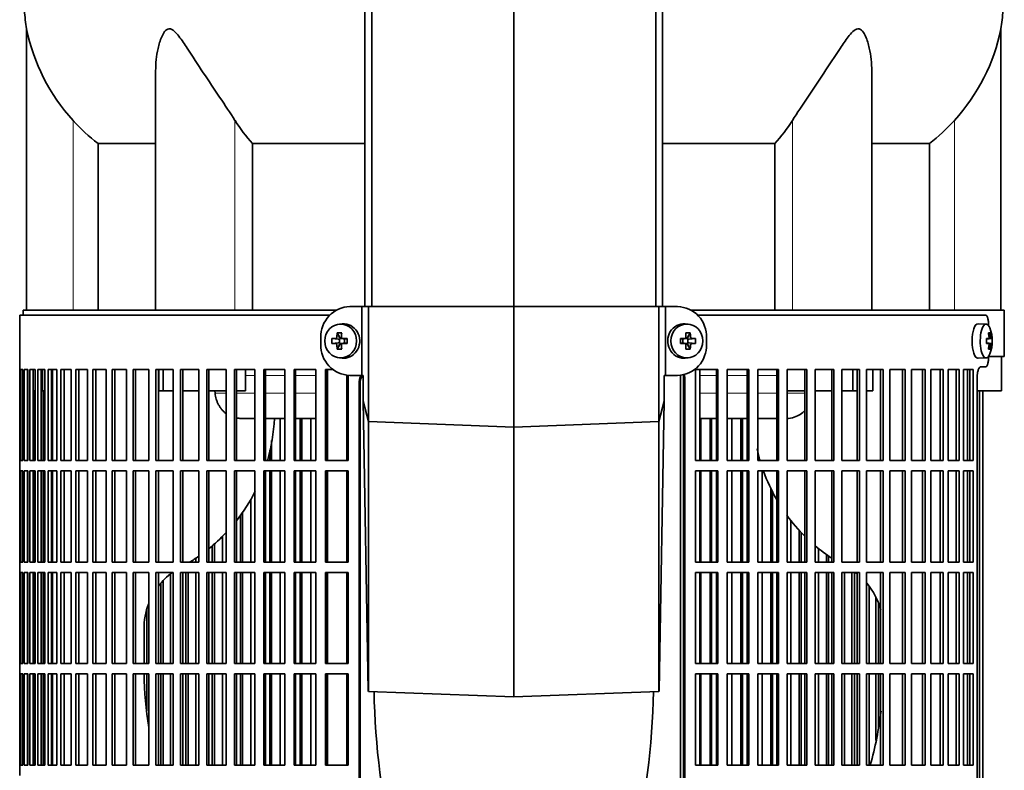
# Model space of a CAD drawing. Header units: millimetres. Extents: x 368 to 1243, y -1891 to 1693.
# Tile 13 of 23: x 375 to 661, y -107 to 111. Entities that reach past the tile are written whole.
import ezdxf

# ---------------------------------------------------------------- set-up
doc = ezdxf.new("R2010")
doc.units = ezdxf.units.MM
for name, color, linetype in [('M5X8_UNI7687', 7, 'Continuous'), ('MID_344-4', 7, 'Continuous'), ('VSI344-454_FILTR', 7, 'Continuous'), ('VSI344-454_SUPPO', 7, 'Continuous'), ('VSI344-454_TERMI', 7, 'Continuous'), ('VSI344_DIFFUSORE', 7, 'Continuous')]:
    doc.layers.add(name, color=color, linetype=linetype)

# ---------------------------------------------------------------- blocks, each defined once
blk = doc.blocks.new('SE')
at = {"layer": 'M5X8_UNI7687', "color": 7, "linetype": 'Continuous', "lineweight": 35}
for p, q in [((468.72, 22.31), (467.87, 22.25)), ((569.14, 22.25), (568.28, 22.31)), ((655.72, 22.26), (653.37, 22.33)), ((465.69, 18.02), (467.53, 17.86)), ((467.24, 19.66), (468, 18.36)), ((467.93, 16.76), (467.93, 17.89)), ((468.11, 18.08), (468.72, 18.08)), ((468.81, 18.06), (469.39, 17.87)), ((469.34, 17.88), (469.34, 16.78)), ((470.08, 18.02), (469.47, 17.86)), ((566.93, 18.02), (567.53, 17.86)), ((567.61, 17.87), (568.2, 18.06)), ((567.67, 16.78), (567.67, 17.88)), ((568.25, 18.08), (568.9, 18.08)), ((569.77, 19.66), (569.01, 18.36)), ((569.08, 17.89), (569.08, 16.76)), ((571.32, 18.02), (569.47, 17.86)), ((655.84, 17.98), (656.42, 18.04)), ((657.44, 18.02), (655.84, 17.9)), ((656.87, 19.66), (656.46, 19.36)), ((465.69, 16.64), (467.53, 16.79)), ((467.24, 14.99), (468, 16.3)), ((468.76, 16.58), (468.11, 16.58)), ((469.39, 16.79), (468.81, 16.59)), ((470.08, 16.64), (469.47, 16.79)), ((566.93, 16.64), (567.53, 16.79)), ((568.2, 16.59), (567.61, 16.79)), ((568.9, 16.58), (568.28, 16.58)), ((569.77, 14.99), (569.01, 16.3)), ((571.32, 16.64), (569.47, 16.79)), ((657.44, 16.64), (655.84, 16.75)), ((656.42, 16.62), (655.84, 16.67)), ((656.87, 14.99), (656.46, 15.3)), ((467.87, 12.41), (468.72, 12.34)), ((568.28, 12.34), (569.14, 12.41)), ((653.37, 12.33), (655.72, 12.4))]:
    blk.add_line(p, q, dxfattribs=at)
at = {"layer": 'M5X8_UNI7687', "color": 4, "linetype": 'Continuous', "lineweight": 9}
for p, q in [((467.53, 17.86), (466.68, 18.04)), ((467.15, 18.54), (468, 18.36)), ((468.95, 18.04), (469.47, 17.86)), ((567.53, 17.86), (568.06, 18.04)), ((569.01, 18.36), (569.86, 18.54)), ((570.33, 18.04), (569.47, 17.86)), ((657.24, 18.04), (655.84, 17.91)), ((655.84, 17.98), (656.42, 18.04)), ((656.58, 18.49), (657.07, 18.54)), ((466.68, 16.62), (467.53, 16.79)), ((468, 16.3), (467.15, 16.12)), ((469.47, 16.79), (468.95, 16.62)), ((568.06, 16.62), (567.53, 16.79)), ((569.86, 16.12), (569.01, 16.3)), ((569.47, 16.79), (570.33, 16.62)), ((655.84, 16.75), (657.24, 16.62)), ((656.42, 16.62), (655.84, 16.67)), ((657.07, 16.12), (656.58, 16.17))]:
    blk.add_line(p, q, dxfattribs=at)
at = {"layer": 'M5X8_UNI7687', "color": 7, "linetype": 'Continuous', "lineweight": 35}
for centre, radius, start, end in [((647.52, 17.33), 10, 337.7946, 22.2054), ((476.86, 17.33), 11.19, 176.4519, 183.5481), ((466.64, 18.54), 0.507, 274.3811, 359.1806), ((468.96, 18.51), 0.476, 177.2742, 269.1642), ((436.13, 17.33), 33.96, 358.8317, 1.1683), ((600.88, 17.33), 33.96, 178.8317, 181.1683), ((568.05, 18.51), 0.476, 270.8359, 2.7257), ((570.37, 18.54), 0.507, 180.8192, 265.6192), ((560.15, 17.33), 11.19, 356.4519, 3.5481), ((647.84, 17.33), 9.62, 355.8727, 4.1273), ((466.64, 16.11), 0.507, 0.8192, 85.6192), ((468.96, 16.14), 0.476, 90.8359, 182.7257), ((568.05, 16.14), 0.476, 357.2742, 89.1642), ((570.37, 16.11), 0.507, 94.3811, 179.1806)]:
    blk.add_arc(centre, radius, start, end, dxfattribs=at)
for centre in [(468.23, 17.33), (568.78, 17.33)]:
    blk.add_ellipse(centre, major_axis=(0, -4.93), ratio=0.939693, dxfattribs=at)
for centre, major_axis, ratio, start_param, end_param in [((469.08, 17.33), (0, -5), 0.939693, 0, 3.218028), ((567.93, 17.33), (0, -5), 0.939693, 3.065157, 6.283185), ((653.35, 17.33), (0, -5), 0.34202, 3.141593, 6.283185), ((655.7, 17.33), (0, -4.93), 0.34202, 2.444185, 6.283185), ((471.2, 17.17), (-9.99, 0.3), 0.0819, -1.099374, -0.984815), ((471.34, 17.33), (0, 10), 0.422618, 1.335108, 1.449667), ((470.45, 14.27), (-8.99, 2.22), 0.549436, -1.223909, -1.074217), ((467.53, 18.37), (0.805, -0.118), 0.613124, 4.809424, 5.327625), ((467.7, 18.33), (0.03, -0.501), 0.939258, 0.461161, 0.987959), ((467.53, 18.37), (0.521, -0.505), 0.511875, 0.559691, 1.077892), ((471.05, 17.33), (0, 10), 0.258819, 1.335108, 1.449667), ((471.2, 17.17), (-9.99, 0.3), 0.0819, -1.456192, -1.341632), ((469.48, 18.37), (0.052, 0.506), 0.51441, 3.025925, 3.331693), ((565.81, 17.17), (9.99, 0.3), 0.0819, 1.341632, 1.456192), ((567.53, 18.37), (-0.052, 0.506), 0.51441, 2.951492, 3.25726), ((566.56, 14.27), (8.99, 2.22), 0.549436, 1.074217, 1.223909), ((565.96, 17.33), (0, 10), 0.258819, -1.449667, -1.335108), ((569.48, 18.37), (-0.521, -0.505), 0.511875, 5.205293, 5.723494), ((569.31, 18.33), (-0.03, -0.501), 0.939258, 5.295226, 5.822024), ((569.48, 18.37), (-0.805, -0.118), 0.613124, 0.95556, 1.473761), ((565.66, 17.33), (0, 10), 0.422618, -1.449667, -1.335108), ((565.81, 17.17), (9.99, 0.3), 0.0819, 0.984815, 1.099374), ((647.54, 17.17), (9.97, 0.82), 0.029809, 0.468971, 0.583531), ((650.65, 17.33), (0, -9.26), 0.562348, 1.49595, 1.645642), ((649.6, 14.27), (7.67, 5.19), 0.199978, 0.212267, 0.361959), ((647.59, 17.33), (0, 10), 0.906308, 4.833518, 4.948078), ((647.48, 17.33), (0, 10), 0.965926, 4.833518, 4.948078), ((647.54, 17.17), (9.97, 0.82), 0.029809, 0.112154, 0.226713), ((471.2, 17.48), (-9.99, -0.3), 0.0819, 0.984815, 1.099374), ((471.34, 17.33), (0, -10), 0.422618, -1.449667, -1.335108), ((470.45, 20.39), (-8.99, -2.22), 0.549436, 1.074217, 1.223909), ((467.53, 16.29), (0.805, 0.118), 0.613124, 0.95556, 1.473761), ((467.7, 16.33), (0.03, 0.501), 0.939258, 5.295226, 5.822024), ((467.53, 16.29), (0.521, 0.505), 0.511875, 5.205293, 5.723494), ((471.05, 17.33), (0, -10), 0.258819, -1.449667, -1.335108), ((471.2, 17.48), (-9.99, -0.3), 0.0819, 1.341632, 1.456192), ((469.48, 16.29), (0.052, -0.506), 0.51441, 2.951492, 3.25726), ((565.81, 17.48), (9.99, -0.3), 0.0819, -1.456192, -1.341632), ((567.53, 16.29), (-0.052, -0.506), 0.51441, 3.025925, 3.331693), ((565.96, 17.33), (0, -10), 0.258819, 1.335108, 1.449667), ((566.56, 20.39), (8.99, -2.22), 0.549436, -1.223909, -1.074217), ((569.31, 16.33), (-0.03, 0.501), 0.939258, 0.461161, 0.987959), ((569.48, 16.29), (-0.521, 0.505), 0.511875, 0.559691, 1.077892), ((569.48, 16.29), (-0.805, 0.118), 0.613124, 4.809424, 5.327625), ((565.66, 17.33), (0, -10), 0.422618, 1.335108, 1.449667), ((565.81, 17.48), (9.99, -0.3), 0.0819, -1.099374, -0.984815), ((647.54, 17.48), (9.97, -0.82), 0.029809, -0.583531, -0.468971), ((647.59, 17.33), (0, -10), 0.906308, 1.335108, 1.449667), ((649.6, 20.39), (7.67, -5.19), 0.199978, -0.361959, -0.212267), ((647.48, 17.33), (0, -10), 0.965926, 1.335108, 1.449667), ((647.54, 17.48), (9.97, -0.82), 0.029809, -0.226713, -0.112154), ((469.08, 17.33), (0, -5), 0.939693, 6.20675, 6.283185), ((567.93, 17.33), (0, -5), 0.939693, 0, 0.076435), ((653.35, 17.33), (0, -5), 0.34202, 0, 0.010116), ((655.7, 17.33), (0, -4.93), 0.34202, 0, 0.697408)]:
    blk.add_ellipse(centre, major_axis=major_axis, ratio=ratio, start_param=start_param, end_param=end_param, dxfattribs=at)
for points in [[(656.42, 18.04), (656.42, 18.04), (656.44, 18.04), (656.46, 18.05), (656.48, 18.06), (656.5, 18.08), (656.51, 18.1), (656.53, 18.12), (656.55, 18.15), (656.56, 18.19), (656.57, 18.22), (656.58, 18.26), (656.59, 18.31), (656.59, 18.35), (656.59, 18.39), (656.59, 18.44), (656.59, 18.49), (656.59, 18.52), (656.59, 18.54)], [(657.07, 18.54), (657.07, 18.52), (657.08, 18.49), (657.08, 18.44), (657.09, 18.39), (657.1, 18.35), (657.11, 18.31), (657.12, 18.26), (657.13, 18.22), (657.14, 18.19), (657.16, 18.15), (657.17, 18.12), (657.18, 18.1), (657.19, 18.08), (657.21, 18.06), (657.22, 18.05), (657.23, 18.04), (657.24, 18.04), (657.24, 18.04)], [(656.59, 16.12), (656.59, 16.14), (656.59, 16.17), (656.59, 16.22), (656.59, 16.27), (656.59, 16.31), (656.59, 16.35), (656.58, 16.39), (656.57, 16.43), (656.56, 16.47), (656.55, 16.51), (656.53, 16.54), (656.51, 16.56), (656.5, 16.58), (656.48, 16.6), (656.46, 16.61), (656.44, 16.62), (656.42, 16.62), (656.42, 16.62)], [(657.24, 16.62), (657.24, 16.62), (657.23, 16.62), (657.22, 16.61), (657.21, 16.6), (657.19, 16.58), (657.18, 16.56), (657.17, 16.54), (657.16, 16.51), (657.14, 16.47), (657.13, 16.43), (657.12, 16.39), (657.11, 16.35), (657.1, 16.31), (657.09, 16.27), (657.08, 16.22), (657.08, 16.17), (657.07, 16.14), (657.07, 16.12)]]:
    blk.add_open_spline(points, degree=3, dxfattribs=at)
at = {"layer": 'MID_344-4', "color": 7, "linetype": 'Continuous', "lineweight": 35}
for p, q in [((475.3, 899.33), (475.3, 27.33)), ((477.26, 27.33), (477.26, 899.33)), ((518.5, 27.33), (518.5, 899.33)), ((559.74, 27.33), (559.74, 899.33)), ((561.71, 899.33), (561.71, 27.33))]:
    blk.add_line(p, q, dxfattribs=at)
at = {"layer": 'VSI344-454_FILTR', "color": 7, "linetype": 'Continuous', "lineweight": 35}
for p, q in [((465.05, 24.83), (375, 24.83)), ((375, 24.83), (375, 9.08)), ((571.93, 24.83), (655.59, 24.83)), ((656.45, 21.83), (656.45, 21.75)), ((656.45, 12.91), (656.45, 12.83)), ((375, 9.08), (375.13, 9.08)), ((375.01, -17.42), (375.01, 9.08)), ((375.13, -17.42), (375.13, 9.08)), ((375.29, 9.08), (375.9, 9.08)), ((375.29, -17.42), (375.29, 9.08)), ((375.9, -17.42), (375.9, 9.08)), ((376.26, 9.08), (377.36, 9.08)), ((376.26, -17.42), (376.26, 9.08)), ((377.25, -17.42), (377.25, 9.08)), ((377.36, -17.42), (377.36, 9.08)), ((377.93, 9.08), (379.52, 9.08)), ((377.93, -17.42), (377.93, 9.08)), ((378.91, -17.42), (378.91, 9.08)), ((379.52, -17.42), (379.52, 9.08)), ((380.29, 9.08), (382.34, 9.08)), ((380.29, -17.42), (380.29, 9.08)), ((381.24, -17.42), (381.24, 9.08)), ((382.34, -17.42), (382.34, 9.08)), ((383.32, 9.08), (385.84, 9.08)), ((383.32, -17.42), (383.32, 9.08)), ((384.25, -17.42), (384.25, 9.08)), ((385.84, -17.42), (385.84, 9.08)), ((387, 9.08), (389.97, 9.08)), ((387, -17.42), (387, 9.08)), ((387.91, -17.42), (387.91, 9.08)), ((389.97, -17.42), (389.97, 9.08)), ((391.33, 9.08), (394.74, 9.08)), ((391.33, -17.42), (391.33, 9.08)), ((392.2, -17.42), (392.2, 9.08)), ((394.74, -17.42), (394.74, 9.08)), ((396.28, 9.08), (400.11, 9.08)), ((396.28, -17.42), (396.28, 9.08)), ((397.11, -17.42), (397.11, 9.08)), ((400.11, -17.42), (400.11, 9.08)), ((401.82, 9.08), (406.05, 9.08)), ((401.82, -17.42), (401.82, 9.08)), ((402.62, -17.42), (402.62, 9.08)), ((406.05, -17.42), (406.05, 9.08)), ((407.93, 9.08), (412.54, 9.08)), ((407.93, -17.42), (407.93, 9.08)), ((408.68, -17.42), (408.68, 9.08)), ((412.54, -17.42), (412.54, 9.08)), ((414.58, 9.08), (419.55, 9.08)), ((414.58, -17.42), (414.58, 9.08)), ((415.28, -17.42), (415.28, 9.08)), ((419.55, -17.42), (419.55, 9.08)), ((421.73, 9.08), (427.04, 9.08)), ((421.73, -17.42), (421.73, 9.08)), ((422.39, -17.42), (422.39, 9.08)), ((427.04, -17.42), (427.04, 9.08)), ((429.36, 9.08), (434.98, 9.08)), ((429.36, -17.42), (429.36, 9.08)), ((429.96, -17.42), (429.96, 9.08)), ((434.98, -17.42), (434.98, 9.08)), ((437.42, 9.08), (443.32, 9.08)), ((437.42, -17.42), (437.42, 9.08)), ((437.97, -17.42), (437.97, 9.08)), ((443.32, -17.42), (443.32, 9.08)), ((445.88, 9.08), (452.03, 9.08)), ((445.88, -17.42), (445.88, 9.08)), ((446.36, -17.42), (446.36, 9.08)), ((452.03, -17.42), (452.03, 9.08)), ((454.69, 9.08), (461.06, 9.08)), ((454.69, -17.42), (454.69, 9.08)), ((455.11, -17.42), (455.11, 9.08)), ((461.06, -17.42), (461.06, 9.08)), ((463.81, 9.08), (465.94, 9.08)), ((463.81, -17.42), (463.81, 9.08)), ((464.17, -17.42), (464.17, 9.08)), ((571.32, -17.42), (571.32, 9.08)), ((571.32, 9.08), (577.79, 9.08)), ((577.4, -17.42), (577.4, 9.08)), ((577.79, -17.42), (577.79, 9.08)), ((580.5, -17.42), (580.5, 9.08)), ((580.5, 9.08), (586.77, 9.08)), ((586.31, -17.42), (586.31, 9.08)), ((586.77, -17.42), (586.77, 9.08)), ((589.38, -17.42), (589.38, 9.08)), ((589.38, 9.08), (595.4, 9.08)), ((594.89, -17.42), (594.89, 9.08)), ((595.4, -17.42), (595.4, 9.08)), ((597.91, -17.42), (597.91, 9.08)), ((597.91, 9.08), (603.67, 9.08)), ((603.09, -17.42), (603.09, 9.08)), ((603.67, -17.42), (603.67, 9.08)), ((606.05, -17.42), (606.05, 9.08)), ((606.05, 9.08), (611.52, 9.08)), ((610.89, -17.42), (610.89, 9.08)), ((611.52, -17.42), (611.52, 9.08)), ((613.77, -17.42), (613.77, 9.08)), ((613.77, 9.08), (618.91, 9.08)), ((618.23, -17.42), (618.23, 9.08)), ((618.91, -17.42), (618.91, 9.08)), ((621.02, 9.08), (625.82, 9.08)), ((621.02, -17.42), (621.02, 9.08)), ((625.09, -17.42), (625.09, 9.08)), ((625.82, -17.42), (625.82, 9.08)), ((627.78, 9.08), (632.2, 9.08)), ((627.78, -17.42), (627.78, 9.08)), ((631.43, -17.42), (631.43, 9.08)), ((632.2, -17.42), (632.2, 9.08)), ((634, 9.08), (638.03, 9.08)), ((634, -17.42), (634, 9.08)), ((637.21, -17.42), (637.21, 9.08)), ((638.03, -17.42), (638.03, 9.08)), ((639.66, 9.08), (643.28, 9.08)), ((639.66, -17.42), (639.66, 9.08)), ((642.42, -17.42), (642.42, 9.08)), ((643.28, -17.42), (643.28, 9.08)), ((644.73, 9.08), (647.92, 9.08)), ((644.73, -17.42), (644.73, 9.08)), ((647.03, -17.42), (647.03, 9.08)), ((647.92, -17.42), (647.92, 9.08)), ((649.18, 9.08), (651.93, 9.08)), ((649.18, -17.42), (649.18, 9.08)), ((651.01, -17.42), (651.01, 9.08)), ((651.93, -17.42), (651.93, 9.08)), ((655.59, 9.83), (654.14, 9.83)), ((470.38, -17.42), (470.38, 7.38)), ((567.83, -266.17), (567.83, 6.83)), ((568.17, -266.17), (568.17, 6.83)), ((653.13, -266.17), (653.13, 6.83)), ((473.57, -266.17), (473.57, 4.83)), ((473.88, -266.17), (473.88, 4.83)), ((379.34, -17.42), (379.34, 2.83)), ((381.81, -17.42), (381.81, 2.83)), ((653.84, -266.17), (653.84, 2.83)), ((654.79, -266.17), (654.79, 2.83)), ((450.7, -17.42), (450.7, -5.17)), ((456.51, -17.42), (456.51, -5.17)), ((456.96, -17.42), (456.96, -5.17)), ((459.6, -17.42), (459.6, -5.17)), ((572.84, -17.42), (572.84, -5.17)), ((575.52, -17.42), (575.52, -5.17)), ((575.94, -17.42), (575.94, -5.17)), ((581.9, -17.42), (581.9, -5.17)), ((584.49, -17.42), (584.49, -5.17)), ((584.98, -17.42), (584.98, -5.17)), ((447.63, -17.42), (447.63, -14.29)), ((448.15, -17.42), (448.15, -11.54)), ((375, -17.42), (375.13, -17.42)), ((375, -17.42), (375, -20.42)), ((375.29, -17.42), (375.9, -17.42)), ((376.26, -17.42), (377.36, -17.42)), ((377.93, -17.42), (379.52, -17.42)), ((380.29, -17.42), (382.34, -17.42)), ((383.32, -17.42), (385.84, -17.42)), ((387, -17.42), (389.97, -17.42)), ((391.33, -17.42), (394.74, -17.42)), ((396.28, -17.42), (400.11, -17.42)), ((401.82, -17.42), (406.05, -17.42)), ((407.93, -17.42), (412.54, -17.42)), ((414.58, -17.42), (419.55, -17.42)), ((421.73, -17.42), (427.04, -17.42)), ((429.36, -17.42), (434.98, -17.42)), ((437.42, -17.42), (443.32, -17.42)), ((445.88, -17.42), (452.03, -17.42)), ((454.69, -17.42), (461.06, -17.42)), ((463.81, -17.42), (470.38, -17.42)), ((571.32, -17.42), (577.79, -17.42)), ((580.5, -17.42), (586.77, -17.42)), ((589.38, -17.42), (595.4, -17.42)), ((597.91, -17.42), (603.67, -17.42)), ((606.05, -17.42), (611.52, -17.42)), ((613.77, -17.42), (618.91, -17.42)), ((621.02, -17.42), (625.82, -17.42)), ((627.78, -17.42), (632.2, -17.42)), ((634, -17.42), (638.03, -17.42)), ((639.66, -17.42), (643.28, -17.42)), ((644.73, -17.42), (647.92, -17.42)), ((649.18, -17.42), (651.93, -17.42)), ((375, -20.42), (375.13, -20.42)), ((375.01, -46.92), (375.01, -20.42)), ((375.13, -46.92), (375.13, -20.42)), ((375.29, -20.42), (375.9, -20.42)), ((375.29, -46.92), (375.29, -20.42)), ((375.9, -46.92), (375.9, -20.42)), ((376.26, -20.42), (377.36, -20.42)), ((376.26, -46.92), (376.26, -20.42)), ((377.25, -46.92), (377.25, -20.42)), ((377.36, -46.92), (377.36, -20.42)), ((377.93, -20.42), (379.52, -20.42)), ((377.93, -46.92), (377.93, -20.42)), ((378.91, -46.92), (378.91, -20.42)), ((379.34, -46.92), (379.34, -20.42)), ((379.52, -46.92), (379.52, -20.42)), ((380.29, -20.42), (382.34, -20.42)), ((380.29, -46.92), (380.29, -20.42)), ((381.24, -46.92), (381.24, -20.42)), ((381.81, -46.92), (381.81, -20.42)), ((382.34, -46.92), (382.34, -20.42)), ((383.32, -20.42), (385.84, -20.42)), ((383.32, -46.92), (383.32, -20.42)), ((384.25, -46.92), (384.25, -20.42)), ((385.84, -46.92), (385.84, -20.42)), ((387, -20.42), (389.97, -20.42)), ((387, -46.92), (387, -20.42)), ((387.91, -46.92), (387.91, -20.42)), ((389.97, -46.92), (389.97, -20.42)), ((391.33, -20.42), (394.74, -20.42)), ((391.33, -46.92), (391.33, -20.42)), ((392.2, -46.92), (392.2, -20.42)), ((394.74, -46.92), (394.74, -20.42)), ((396.28, -20.42), (400.11, -20.42)), ((396.28, -46.92), (396.28, -20.42)), ((397.11, -46.92), (397.11, -20.42)), ((400.11, -46.92), (400.11, -20.42)), ((401.82, -20.42), (406.05, -20.42)), ((401.82, -46.92), (401.82, -20.42)), ((402.62, -46.92), (402.62, -20.42)), ((406.05, -46.92), (406.05, -20.42)), ((407.93, -20.42), (412.54, -20.42)), ((407.93, -46.92), (407.93, -20.42)), ((408.68, -46.92), (408.68, -20.42)), ((412.54, -46.92), (412.54, -20.42)), ((414.58, -20.42), (419.55, -20.42)), ((414.58, -46.92), (414.58, -20.42)), ((415.28, -46.92), (415.28, -20.42)), ((419.55, -46.92), (419.55, -20.42)), ((421.73, -20.42), (427.04, -20.42)), ((421.73, -46.92), (421.73, -20.42)), ((422.39, -46.92), (422.39, -20.42)), ((427.04, -46.92), (427.04, -20.42)), ((429.36, -20.42), (434.98, -20.42)), ((429.36, -46.92), (429.36, -20.42)), ((429.96, -46.92), (429.96, -20.42)), ((434.98, -46.92), (434.98, -20.42)), ((437.42, -20.42), (443.32, -20.42)), ((437.42, -46.92), (437.42, -20.42)), ((437.97, -46.92), (437.97, -20.42)), ((443.32, -46.92), (443.32, -20.42)), ((445.88, -20.42), (452.03, -20.42)), ((445.88, -46.92), (445.88, -20.42)), ((446.36, -46.92), (446.36, -20.42)), ((447.63, -46.92), (447.63, -20.42)), ((448.15, -46.92), (448.15, -20.42)), ((450.7, -46.92), (450.7, -20.42)), ((452.03, -46.92), (452.03, -20.42)), ((454.69, -20.42), (461.06, -20.42)), ((454.69, -46.92), (454.69, -20.42)), ((455.11, -46.92), (455.11, -20.42)), ((456.51, -46.92), (456.51, -20.42)), ((456.96, -46.92), (456.96, -20.42)), ((459.6, -46.92), (459.6, -20.42)), ((461.06, -46.92), (461.06, -20.42)), ((463.81, -20.42), (470.38, -20.42)), ((463.81, -46.92), (463.81, -20.42)), ((464.17, -46.92), (464.17, -20.42)), ((470.38, -46.92), (470.38, -20.42)), ((571.32, -46.92), (571.32, -20.42)), ((571.32, -20.42), (577.79, -20.42)), ((572.84, -46.92), (572.84, -20.42)), ((575.52, -46.92), (575.52, -20.42)), ((575.94, -46.92), (575.94, -20.42)), ((577.4, -46.92), (577.4, -20.42)), ((577.79, -46.92), (577.79, -20.42)), ((580.5, -46.92), (580.5, -20.42)), ((580.5, -20.42), (586.77, -20.42)), ((581.9, -46.92), (581.9, -20.42)), ((584.49, -46.92), (584.49, -20.42)), ((584.98, -46.92), (584.98, -20.42)), ((586.31, -46.92), (586.31, -20.42)), ((586.77, -46.92), (586.77, -20.42)), ((589.38, -46.92), (589.38, -20.42)), ((589.38, -20.42), (595.4, -20.42)), ((590.65, -46.92), (590.65, -20.42)), ((594.89, -46.92), (594.89, -20.42)), ((595.4, -46.92), (595.4, -20.42)), ((597.91, -46.92), (597.91, -20.42)), ((597.91, -20.42), (603.67, -20.42)), ((603.09, -46.92), (603.09, -20.42)), ((603.67, -46.92), (603.67, -20.42)), ((606.05, -46.92), (606.05, -20.42)), ((606.05, -20.42), (611.52, -20.42)), ((610.89, -46.92), (610.89, -20.42)), ((611.52, -46.92), (611.52, -20.42)), ((613.77, -46.92), (613.77, -20.42)), ((613.77, -20.42), (618.91, -20.42)), ((618.23, -46.92), (618.23, -20.42)), ((618.91, -46.92), (618.91, -20.42)), ((621.02, -20.42), (625.82, -20.42)), ((621.02, -46.92), (621.02, -20.42)), ((625.09, -46.92), (625.09, -20.42)), ((625.82, -46.92), (625.82, -20.42)), ((627.78, -20.42), (632.2, -20.42)), ((627.78, -46.92), (627.78, -20.42)), ((631.43, -46.92), (631.43, -20.42)), ((632.2, -46.92), (632.2, -20.42)), ((634, -20.42), (638.03, -20.42)), ((634, -46.92), (634, -20.42)), ((637.21, -46.92), (637.21, -20.42)), ((638.03, -46.92), (638.03, -20.42)), ((639.66, -20.42), (643.28, -20.42)), ((639.66, -46.92), (639.66, -20.42)), ((642.42, -46.92), (642.42, -20.42)), ((643.28, -46.92), (643.28, -20.42)), ((644.73, -20.42), (647.92, -20.42)), ((644.73, -46.92), (644.73, -20.42)), ((647.03, -46.92), (647.03, -20.42)), ((647.92, -46.92), (647.92, -20.42)), ((649.18, -20.42), (651.93, -20.42)), ((649.18, -46.92), (649.18, -20.42)), ((651.01, -46.92), (651.01, -20.42)), ((651.93, -46.92), (651.93, -20.42)), ((593.14, -46.92), (593.14, -25.35)), ((593.69, -46.92), (593.69, -26.47)), ((442.12, -46.92), (442.12, -28.67)), ((439.1, -46.92), (439.1, -33.42)), ((439.68, -46.92), (439.68, -32.54)), ((599.04, -46.92), (599.04, -34.97)), ((433.91, -46.92), (433.91, -39.5)), ((601.43, -46.92), (601.43, -37.81)), ((602.03, -46.92), (602.03, -38.44)), ((430.96, -46.92), (430.96, -42.3)), ((431.59, -46.92), (431.59, -41.74)), ((607.05, -46.92), (607.05, -43.12)), ((609.31, -46.92), (609.31, -44.85)), ((609.97, -46.92), (609.97, -45.29)), ((375, -46.92), (375.13, -46.92)), ((375, -46.92), (375, -49.92)), ((375.29, -46.92), (375.9, -46.92)), ((376.26, -46.92), (377.36, -46.92)), ((377.93, -46.92), (379.52, -46.92)), ((380.29, -46.92), (382.34, -46.92)), ((383.32, -46.92), (385.84, -46.92)), ((387, -46.92), (389.97, -46.92)), ((391.33, -46.92), (394.74, -46.92)), ((396.28, -46.92), (400.11, -46.92)), ((401.82, -46.92), (406.05, -46.92)), ((407.93, -46.92), (412.54, -46.92)), ((414.58, -46.92), (419.55, -46.92)), ((421.73, -46.92), (427.04, -46.92)), ((426.12, -46.92), (426.12, -45.86)), ((429.36, -46.92), (434.98, -46.92)), ((437.42, -46.92), (443.32, -46.92)), ((445.88, -46.92), (452.03, -46.92)), ((454.69, -46.92), (461.06, -46.92)), ((463.81, -46.92), (470.38, -46.92)), ((571.32, -46.92), (577.79, -46.92)), ((580.5, -46.92), (586.77, -46.92)), ((589.38, -46.92), (595.4, -46.92)), ((597.91, -46.92), (603.67, -46.92)), ((606.05, -46.92), (611.52, -46.92)), ((613.77, -46.92), (618.91, -46.92)), ((621.02, -46.92), (625.82, -46.92)), ((627.78, -46.92), (632.2, -46.92)), ((634, -46.92), (638.03, -46.92)), ((639.66, -46.92), (643.28, -46.92)), ((644.73, -46.92), (647.92, -46.92)), ((649.18, -46.92), (651.93, -46.92)), ((375, -49.92), (375.13, -49.92)), ((375.01, -76.42), (375.01, -49.92)), ((375.13, -76.42), (375.13, -49.92)), ((375.29, -49.92), (375.9, -49.92)), ((375.29, -76.42), (375.29, -49.92)), ((375.9, -76.42), (375.9, -49.92)), ((376.26, -49.92), (377.36, -49.92)), ((376.26, -76.42), (376.26, -49.92)), ((377.25, -76.42), (377.25, -49.92)), ((377.36, -76.42), (377.36, -49.92)), ((377.93, -49.92), (379.52, -49.92)), ((377.93, -76.42), (377.93, -49.92)), ((378.91, -76.42), (378.91, -49.92)), ((379.34, -76.42), (379.34, -49.92)), ((379.52, -76.42), (379.52, -49.92)), ((380.29, -49.92), (382.34, -49.92)), ((380.29, -76.42), (380.29, -49.92)), ((381.24, -76.42), (381.24, -49.92)), ((381.81, -76.42), (381.81, -49.92)), ((382.34, -76.42), (382.34, -49.92)), ((383.32, -49.92), (385.84, -49.92)), ((383.32, -76.42), (383.32, -49.92)), ((384.25, -76.42), (384.25, -49.92)), ((385.84, -76.42), (385.84, -49.92)), ((387, -49.92), (389.97, -49.92)), ((387, -76.42), (387, -49.92)), ((387.91, -76.42), (387.91, -49.92)), ((389.97, -76.42), (389.97, -49.92)), ((391.33, -49.92), (394.74, -49.92)), ((391.33, -76.42), (391.33, -49.92)), ((392.2, -76.42), (392.2, -49.92)), ((394.74, -76.42), (394.74, -49.92)), ((396.28, -49.92), (400.11, -49.92)), ((396.28, -76.42), (396.28, -49.92)), ((397.11, -76.42), (397.11, -49.92)), ((400.11, -76.42), (400.11, -49.92)), ((401.82, -49.92), (406.05, -49.92)), ((401.82, -76.42), (401.82, -49.92)), ((402.62, -76.42), (402.62, -49.92)), ((406.05, -76.42), (406.05, -49.92)), ((407.93, -49.92), (412.54, -49.92)), ((407.93, -76.42), (407.93, -49.92)), ((408.68, -76.42), (408.68, -49.92)), ((412.54, -76.42), (412.54, -49.92)), ((414.58, -49.92), (419.55, -49.92)), ((414.58, -76.42), (414.58, -49.92)), ((415.28, -76.42), (415.28, -49.92)), ((418.78, -76.42), (418.78, -50.39)), ((419.55, -76.42), (419.55, -49.92)), ((421.73, -49.92), (427.04, -49.92)), ((421.73, -76.42), (421.73, -49.92)), ((422.39, -76.42), (422.39, -49.92)), ((423.24, -76.42), (423.24, -49.92)), ((423.92, -76.42), (423.92, -49.92)), ((426.12, -76.42), (426.12, -49.92)), ((427.04, -76.42), (427.04, -49.92)), ((429.36, -49.92), (434.98, -49.92)), ((429.36, -76.42), (429.36, -49.92)), ((429.96, -76.42), (429.96, -49.92)), ((430.96, -76.42), (430.96, -49.92)), ((431.59, -76.42), (431.59, -49.92)), ((433.91, -76.42), (433.91, -49.92)), ((434.98, -76.42), (434.98, -49.92)), ((437.42, -49.92), (443.32, -49.92)), ((437.42, -76.42), (437.42, -49.92)), ((437.97, -76.42), (437.97, -49.92)), ((439.1, -76.42), (439.1, -49.92)), ((439.68, -76.42), (439.68, -49.92)), ((442.12, -76.42), (442.12, -49.92)), ((443.32, -76.42), (443.32, -49.92)), ((445.88, -49.92), (452.03, -49.92)), ((445.88, -76.42), (445.88, -49.92)), ((446.36, -76.42), (446.36, -49.92)), ((447.63, -76.42), (447.63, -49.92)), ((448.15, -76.42), (448.15, -49.92)), ((450.7, -76.42), (450.7, -49.92)), ((452.03, -76.42), (452.03, -49.92)), ((454.69, -49.92), (461.06, -49.92)), ((454.69, -76.42), (454.69, -49.92)), ((455.11, -76.42), (455.11, -49.92)), ((456.51, -76.42), (456.51, -49.92)), ((456.96, -76.42), (456.96, -49.92)), ((459.6, -76.42), (459.6, -49.92)), ((461.06, -76.42), (461.06, -49.92)), ((463.81, -49.92), (470.38, -49.92)), ((463.81, -76.42), (463.81, -49.92)), ((464.17, -76.42), (464.17, -49.92)), ((470.38, -76.42), (470.38, -49.92)), ((571.32, -76.42), (571.32, -49.92)), ((571.32, -49.92), (577.79, -49.92)), ((572.84, -76.42), (572.84, -49.92)), ((575.52, -76.42), (575.52, -49.92)), ((575.94, -76.42), (575.94, -49.92)), ((577.4, -76.42), (577.4, -49.92)), ((577.79, -76.42), (577.79, -49.92)), ((580.5, -76.42), (580.5, -49.92)), ((580.5, -49.92), (586.77, -49.92)), ((581.9, -76.42), (581.9, -49.92)), ((584.49, -76.42), (584.49, -49.92)), ((584.98, -76.42), (584.98, -49.92)), ((586.31, -76.42), (586.31, -49.92)), ((586.77, -76.42), (586.77, -49.92)), ((589.38, -76.42), (589.38, -49.92)), ((589.38, -49.92), (595.4, -49.92)), ((590.65, -76.42), (590.65, -49.92)), ((593.14, -76.42), (593.14, -49.92)), ((593.69, -76.42), (593.69, -49.92)), ((594.89, -76.42), (594.89, -49.92)), ((595.4, -76.42), (595.4, -49.92)), ((597.91, -76.42), (597.91, -49.92)), ((597.91, -49.92), (603.67, -49.92)), ((599.04, -76.42), (599.04, -49.92)), ((601.43, -76.42), (601.43, -49.92)), ((602.03, -76.42), (602.03, -49.92)), ((603.09, -76.42), (603.09, -49.92)), ((603.67, -76.42), (603.67, -49.92)), ((606.05, -76.42), (606.05, -49.92)), ((606.05, -49.92), (611.52, -49.92)), ((607.05, -76.42), (607.05, -49.92)), ((609.31, -76.42), (609.31, -49.92)), ((609.97, -76.42), (609.97, -49.92)), ((610.89, -76.42), (610.89, -49.92)), ((611.52, -76.42), (611.52, -49.92)), ((613.77, -76.42), (613.77, -49.92)), ((613.77, -49.92), (618.91, -49.92)), ((614.62, -76.42), (614.62, -49.92)), ((616.75, -76.42), (616.75, -49.92)), ((617.46, -76.42), (617.46, -49.92)), ((618.23, -76.42), (618.23, -49.92)), ((618.91, -76.42), (618.91, -49.92)), ((621.02, -49.92), (625.82, -49.92)), ((621.02, -76.42), (621.02, -49.92)), ((625.09, -76.42), (625.09, -49.92)), ((625.82, -76.42), (625.82, -49.92)), ((627.78, -49.92), (632.2, -49.92)), ((627.78, -76.42), (627.78, -49.92)), ((631.43, -76.42), (631.43, -49.92)), ((632.2, -76.42), (632.2, -49.92)), ((634, -49.92), (638.03, -49.92)), ((634, -76.42), (634, -49.92)), ((637.21, -76.42), (637.21, -49.92)), ((638.03, -76.42), (638.03, -49.92)), ((639.66, -49.92), (643.28, -49.92)), ((639.66, -76.42), (639.66, -49.92)), ((642.42, -76.42), (642.42, -49.92)), ((643.28, -76.42), (643.28, -49.92)), ((644.73, -49.92), (647.92, -49.92)), ((644.73, -76.42), (644.73, -49.92)), ((647.03, -76.42), (647.03, -49.92)), ((647.92, -76.42), (647.92, -49.92)), ((649.18, -49.92), (651.93, -49.92)), ((649.18, -76.42), (649.18, -49.92)), ((651.01, -76.42), (651.01, -49.92)), ((651.93, -76.42), (651.93, -49.92)), ((415.99, -76.42), (415.99, -53.08)), ((416.72, -76.42), (416.72, -52.28)), ((621.72, -76.42), (621.72, -53.95)), ((623.71, -76.42), (623.71, -57.25)), ((624.46, -76.42), (624.46, -58.99)), ((411.92, -76.42), (411.92, -60.83)), ((375, -76.42), (375.13, -76.42)), ((375, -76.42), (375, -79.42)), ((375.29, -76.42), (375.9, -76.42)), ((376.26, -76.42), (377.36, -76.42)), ((377.93, -76.42), (379.52, -76.42)), ((380.29, -76.42), (382.34, -76.42)), ((383.32, -76.42), (385.84, -76.42)), ((387, -76.42), (389.97, -76.42)), ((391.33, -76.42), (394.74, -76.42)), ((396.28, -76.42), (400.11, -76.42)), ((401.82, -76.42), (406.05, -76.42)), ((407.93, -76.42), (412.54, -76.42)), ((414.58, -76.42), (419.55, -76.42)), ((421.73, -76.42), (427.04, -76.42)), ((429.36, -76.42), (434.98, -76.42)), ((437.42, -76.42), (443.32, -76.42)), ((445.88, -76.42), (452.03, -76.42)), ((454.69, -76.42), (461.06, -76.42)), ((463.81, -76.42), (470.38, -76.42)), ((571.32, -76.42), (577.79, -76.42)), ((580.5, -76.42), (586.77, -76.42)), ((589.38, -76.42), (595.4, -76.42)), ((597.91, -76.42), (603.67, -76.42)), ((606.05, -76.42), (611.52, -76.42)), ((613.77, -76.42), (618.91, -76.42)), ((621.02, -76.42), (625.82, -76.42)), ((627.78, -76.42), (632.2, -76.42)), ((634, -76.42), (638.03, -76.42)), ((639.66, -76.42), (643.28, -76.42)), ((644.73, -76.42), (647.92, -76.42)), ((649.18, -76.42), (651.93, -76.42)), ((375, -79.42), (375.13, -79.42)), ((375.01, -105.92), (375.01, -79.42)), ((375.13, -105.92), (375.13, -79.42)), ((375.29, -79.42), (375.9, -79.42)), ((375.29, -105.92), (375.29, -79.42)), ((375.9, -105.92), (375.9, -79.42)), ((376.26, -79.42), (377.36, -79.42)), ((376.26, -105.92), (376.26, -79.42)), ((377.25, -105.92), (377.25, -79.42)), ((377.36, -105.92), (377.36, -79.42)), ((377.93, -79.42), (379.52, -79.42)), ((377.93, -105.92), (377.93, -79.42)), ((378.91, -105.92), (378.91, -79.42)), ((379.34, -105.92), (379.34, -79.42)), ((379.52, -105.92), (379.52, -79.42)), ((380.29, -79.42), (382.34, -79.42)), ((380.29, -105.92), (380.29, -79.42)), ((381.24, -105.92), (381.24, -79.42)), ((381.81, -105.92), (381.81, -79.42)), ((382.34, -105.92), (382.34, -79.42)), ((383.32, -79.42), (385.84, -79.42)), ((383.32, -105.92), (383.32, -79.42)), ((384.25, -105.92), (384.25, -79.42)), ((385.84, -105.92), (385.84, -79.42)), ((387, -79.42), (389.97, -79.42)), ((387, -105.92), (387, -79.42)), ((387.91, -105.92), (387.91, -79.42)), ((389.97, -105.92), (389.97, -79.42)), ((391.33, -79.42), (394.74, -79.42)), ((391.33, -105.92), (391.33, -79.42)), ((392.2, -105.92), (392.2, -79.42)), ((394.74, -105.92), (394.74, -79.42)), ((396.28, -79.42), (400.11, -79.42)), ((396.28, -105.92), (396.28, -79.42)), ((397.11, -105.92), (397.11, -79.42)), ((400.11, -105.92), (400.11, -79.42)), ((401.82, -79.42), (406.05, -79.42)), ((401.82, -105.92), (401.82, -79.42)), ((402.62, -105.92), (402.62, -79.42)), ((406.05, -105.92), (406.05, -79.42)), ((407.93, -79.42), (412.54, -79.42)), ((407.93, -105.92), (407.93, -79.42)), ((408.68, -105.92), (408.68, -79.42)), ((411.92, -90.19), (411.92, -79.42)), ((412.54, -105.92), (412.54, -79.42)), ((414.58, -79.42), (419.55, -79.42)), ((414.58, -105.92), (414.58, -79.42)), ((415.28, -105.92), (415.28, -79.42)), ((415.99, -105.92), (415.99, -79.42)), ((416.72, -105.92), (416.72, -79.42)), ((418.78, -105.92), (418.78, -79.42)), ((419.55, -105.92), (419.55, -79.42)), ((421.73, -79.42), (427.04, -79.42)), ((421.73, -105.92), (421.73, -79.42)), ((422.39, -105.92), (422.39, -79.42)), ((423.24, -105.92), (423.24, -79.42)), ((423.92, -105.92), (423.92, -79.42)), ((426.12, -105.92), (426.12, -79.42)), ((427.04, -105.92), (427.04, -79.42)), ((429.36, -79.42), (434.98, -79.42)), ((429.36, -105.92), (429.36, -79.42)), ((429.96, -105.92), (429.96, -79.42)), ((430.96, -105.92), (430.96, -79.42)), ((431.59, -105.92), (431.59, -79.42)), ((433.91, -105.92), (433.91, -79.42)), ((434.98, -105.92), (434.98, -79.42)), ((437.42, -79.42), (443.32, -79.42)), ((437.42, -105.92), (437.42, -79.42)), ((437.97, -105.92), (437.97, -79.42)), ((439.1, -105.92), (439.1, -79.42)), ((439.68, -105.92), (439.68, -79.42)), ((442.12, -105.92), (442.12, -79.42)), ((443.32, -105.92), (443.32, -79.42)), ((445.88, -79.42), (452.03, -79.42)), ((445.88, -105.92), (445.88, -79.42)), ((446.36, -105.92), (446.36, -79.42)), ((447.63, -105.92), (447.63, -79.42)), ((448.15, -105.92), (448.15, -79.42)), ((450.7, -105.92), (450.7, -79.42)), ((452.03, -105.92), (452.03, -79.42)), ((454.69, -79.42), (461.06, -79.42)), ((454.69, -105.92), (454.69, -79.42)), ((455.11, -105.92), (455.11, -79.42)), ((456.51, -105.92), (456.51, -79.42)), ((456.96, -105.92), (456.96, -79.42)), ((459.6, -105.92), (459.6, -79.42)), ((461.06, -105.92), (461.06, -79.42)), ((463.81, -79.42), (470.38, -79.42)), ((463.81, -105.92), (463.81, -79.42)), ((464.17, -105.92), (464.17, -79.42)), ((470.38, -105.92), (470.38, -79.42)), ((571.32, -105.92), (571.32, -79.42)), ((571.32, -79.42), (577.79, -79.42)), ((572.84, -105.92), (572.84, -79.42)), ((575.52, -105.92), (575.52, -79.42)), ((575.94, -105.92), (575.94, -79.42)), ((577.4, -105.92), (577.4, -79.42)), ((577.79, -105.92), (577.79, -79.42)), ((580.5, -105.92), (580.5, -79.42)), ((580.5, -79.42), (586.77, -79.42)), ((581.9, -105.92), (581.9, -79.42)), ((584.49, -105.92), (584.49, -79.42)), ((584.98, -105.92), (584.98, -79.42)), ((586.31, -105.92), (586.31, -79.42)), ((586.77, -105.92), (586.77, -79.42)), ((589.38, -105.92), (589.38, -79.42)), ((589.38, -79.42), (595.4, -79.42)), ((590.65, -105.92), (590.65, -79.42)), ((593.14, -105.92), (593.14, -79.42)), ((593.69, -105.92), (593.69, -79.42)), ((594.89, -105.92), (594.89, -79.42)), ((595.4, -105.92), (595.4, -79.42)), ((597.91, -105.92), (597.91, -79.42)), ((597.91, -79.42), (603.67, -79.42)), ((599.04, -105.92), (599.04, -79.42)), ((601.43, -105.92), (601.43, -79.42)), ((602.03, -105.92), (602.03, -79.42)), ((603.09, -105.92), (603.09, -79.42)), ((603.67, -105.92), (603.67, -79.42)), ((606.05, -105.92), (606.05, -79.42)), ((606.05, -79.42), (611.52, -79.42)), ((607.05, -105.92), (607.05, -79.42)), ((609.31, -105.92), (609.31, -79.42)), ((609.97, -105.92), (609.97, -79.42)), ((610.89, -105.92), (610.89, -79.42)), ((611.52, -105.92), (611.52, -79.42)), ((613.77, -105.92), (613.77, -79.42)), ((613.77, -79.42), (618.91, -79.42)), ((614.62, -105.92), (614.62, -79.42)), ((616.75, -105.92), (616.75, -79.42)), ((617.46, -105.92), (617.46, -79.42)), ((618.23, -105.92), (618.23, -79.42)), ((618.91, -105.92), (618.91, -79.42)), ((621.02, -79.42), (625.82, -79.42)), ((621.02, -105.92), (621.02, -79.42)), ((621.72, -105.92), (621.72, -79.42)), ((623.71, -98.76), (623.71, -79.42)), ((624.46, -94.99), (624.46, -79.42)), ((625.09, -105.92), (625.09, -79.42)), ((625.82, -105.92), (625.82, -79.42)), ((627.78, -79.42), (632.2, -79.42)), ((627.78, -105.92), (627.78, -79.42)), ((631.43, -105.92), (631.43, -79.42)), ((632.2, -105.92), (632.2, -79.42)), ((634, -79.42), (638.03, -79.42)), ((634, -105.92), (634, -79.42)), ((637.21, -105.92), (637.21, -79.42)), ((638.03, -105.92), (638.03, -79.42)), ((639.66, -79.42), (643.28, -79.42)), ((639.66, -105.92), (639.66, -79.42)), ((642.42, -105.92), (642.42, -79.42)), ((643.28, -105.92), (643.28, -79.42)), ((644.73, -79.42), (647.92, -79.42)), ((644.73, -105.92), (644.73, -79.42)), ((647.03, -105.92), (647.03, -79.42)), ((647.92, -105.92), (647.92, -79.42)), ((649.18, -79.42), (651.93, -79.42)), ((649.18, -105.92), (649.18, -79.42)), ((651.01, -105.92), (651.01, -79.42)), ((651.93, -105.92), (651.93, -79.42)), ((375, -105.92), (375.13, -105.92)), ((375, -105.92), (375, -108.92)), ((375.29, -105.92), (375.9, -105.92)), ((376.26, -105.92), (377.36, -105.92)), ((377.93, -105.92), (379.52, -105.92)), ((380.29, -105.92), (382.34, -105.92)), ((383.32, -105.92), (385.84, -105.92)), ((387, -105.92), (389.97, -105.92)), ((391.33, -105.92), (394.74, -105.92)), ((396.28, -105.92), (400.11, -105.92)), ((401.82, -105.92), (406.05, -105.92)), ((407.93, -105.92), (412.54, -105.92)), ((414.58, -105.92), (419.55, -105.92)), ((421.73, -105.92), (427.04, -105.92)), ((429.36, -105.92), (434.98, -105.92)), ((437.42, -105.92), (443.32, -105.92)), ((445.88, -105.92), (452.03, -105.92)), ((454.69, -105.92), (461.06, -105.92)), ((463.81, -105.92), (470.38, -105.92)), ((571.32, -105.92), (577.79, -105.92)), ((580.5, -105.92), (586.77, -105.92)), ((589.38, -105.92), (595.4, -105.92)), ((597.91, -105.92), (603.67, -105.92)), ((606.05, -105.92), (611.52, -105.92)), ((613.77, -105.92), (618.91, -105.92)), ((621.02, -105.92), (625.82, -105.92)), ((627.78, -105.92), (632.2, -105.92)), ((634, -105.92), (638.03, -105.92)), ((639.66, -105.92), (643.28, -105.92)), ((644.73, -105.92), (647.92, -105.92)), ((649.18, -105.92), (651.93, -105.92))]:
    blk.add_line(p, q, dxfattribs=at)
at = {"layer": 'VSI344-454_FILTR', "color": 4, "linetype": 'Continuous', "lineweight": 9}
for p, q in [((567.83, 6.83), (568.17, 6.83)), ((473.57, 4.83), (473.88, 4.83))]:
    blk.add_line(p, q, dxfattribs=at)
at = {"layer": 'VSI344-454_FILTR', "color": 7, "linetype": 'Continuous', "lineweight": 35}
for centre, radius, start, end in [((478.45, 4.95), 4.88, 150.0949, 181.3903), ((478.76, 4.95), 4.88, 149.7691, 181.3906), ((564.92, 6.92), 2.91, 358.2371, 11.7073), ((565.26, 6.92), 2.91, 358.2712, 13.6977)]:
    blk.add_arc(centre, radius, start, end, dxfattribs=at)
for points, knots in [([(656.45, 21.83), (656.45, 21.89), (656.44, 22), (656.44, 22.17), (656.43, 22.33), (656.43, 22.5), (656.41, 22.66), (656.4, 22.82), (656.37, 23.11), (656.31, 23.51), (656.2, 23.97), (656.08, 24.34), (655.95, 24.57), (655.84, 24.71), (655.76, 24.78), (655.68, 24.82), (655.62, 24.83), (655.59, 24.83)], [0, 0, 0, 0, 0.036092, 0.07186, 0.10742, 0.142884, 0.178369, 0.213992, 0.249865, 0.376032, 0.500265, 0.624304, 0.750267, 0.812832, 0.874898, 0.937082, 1, 1, 1, 1]), ([(655.59, 9.83), (655.6, 9.83), (655.64, 9.83), (655.69, 9.85), (655.74, 9.87), (655.78, 9.9), (655.83, 9.94), (655.88, 10), (655.96, 10.11), (656.08, 10.32), (656.2, 10.69), (656.31, 11.15), (656.37, 11.59), (656.41, 11.96), (656.43, 12.24), (656.44, 12.53), (656.44, 12.73), (656.45, 12.83)], [0, 0, 0, 0, 0.036074, 0.071827, 0.107372, 0.142823, 0.178296, 0.213907, 0.249769, 0.375679, 0.49974, 0.623937, 0.750153, 0.812742, 0.874833, 0.937047, 1, 1, 1, 1]), ([(653.13, 6.83), (653.14, 6.89), (653.14, 7), (653.14, 7.17), (653.15, 7.33), (653.16, 7.5), (653.17, 7.66), (653.19, 7.82), (653.23, 8.11), (653.3, 8.51), (653.43, 8.96), (653.59, 9.34), (653.73, 9.57), (653.86, 9.71), (653.95, 9.78), (654.05, 9.82), (654.11, 9.83), (654.14, 9.83)], [0, 0, 0, 0, 0.036048, 0.071793, 0.107348, 0.142827, 0.178345, 0.214016, 0.249955, 0.375229, 0.499698, 0.624316, 0.749898, 0.812622, 0.874803, 0.937058, 1, 1, 1, 1])]:
    blk.add_open_spline(points, degree=3, knots=knots, dxfattribs=at)
at = {"layer": 'VSI344-454_SUPPO', "color": 7, "linetype": 'Continuous', "lineweight": 35}
for p, q in [((467.11, 26.33), (376, 26.33)), ((376, 26.33), (376, 24.83)), ((569.92, 26.33), (661, 26.33)), ((661, 12.83), (661, 26.33)), ((656.45, 12.83), (661, 12.83)), ((660.15, 2.83), (660.15, 12.83)), ((381.6, 2.83), (381.6, 9.08)), ((384.5, -17.42), (384.5, 9.08)), ((415.44, 2.83), (415.44, 9.08)), ((416.64, 2.83), (416.64, 9.08)), ((440.55, 2.83), (440.55, 9.08)), ((464.43, -17.42), (464.43, 9.08)), ((572.57, -17.42), (572.57, 9.08)), ((616.96, 2.83), (616.96, 9.08)), ((622.82, 2.83), (622.82, 9.08)), ((650.35, -17.42), (650.35, 9.08)), ((470.03, -17.42), (470.03, 7.42)), ((566.97, -270.67), (566.97, 7.42)), ((377.25, 2.83), (377.36, 2.83)), ((378.91, 2.83), (379.52, 2.83)), ((381.24, 2.83), (381.6, 2.83)), ((381.6, 2.83), (382.34, 2.83)), ((384.25, 2.83), (384.5, 2.83)), ((415.44, 2.83), (416.64, 2.83)), ((416.64, 2.83), (419.55, 2.83)), ((422.39, 2.83), (427.04, 2.83)), ((429.96, 2.83), (434.98, 2.83)), ((431.78, 2.13), (431.73, 2.83)), ((437.97, 2.83), (440.55, 2.83)), ((597.91, 2.83), (603.09, 2.83)), ((606.05, 2.83), (610.89, 2.83)), ((613.77, 2.83), (616.96, 2.83)), ((616.96, 2.83), (618.23, 2.83)), ((621.02, 2.83), (622.82, 2.83)), ((653.13, 2.83), (660.15, 2.83)), ((439.15, -5.17), (443.32, -5.17)), ((446.36, -5.17), (452.03, -5.17)), ((455.11, -5.17), (461.06, -5.17)), ((464.17, -5.17), (464.43, -5.17)), ((572.57, -5.17), (577.4, -5.17)), ((580.5, -5.17), (586.31, -5.17)), ((589.38, -5.17), (594.89, -5.17)), ((384.5, -46.92), (384.5, -20.42)), ((464.43, -46.92), (464.43, -20.42)), ((470.03, -46.92), (470.03, -20.42)), ((572.57, -46.92), (572.57, -20.42)), ((650.35, -46.92), (650.35, -20.42)), ((384.5, -76.42), (384.5, -49.92)), ((464.43, -76.42), (464.43, -49.92)), ((470.03, -76.42), (470.03, -49.92)), ((572.57, -76.42), (572.57, -49.92)), ((650.35, -76.42), (650.35, -49.92)), ((411.14, -76.42), (411.14, -66.52)), ((384.5, -105.92), (384.5, -79.42)), ((464.43, -105.92), (464.43, -79.42)), ((470.03, -105.92), (470.03, -79.42)), ((572.57, -105.92), (572.57, -79.42)), ((650.35, -105.92), (650.35, -79.42))]:
    blk.add_line(p, q, dxfattribs=at)
at = {"layer": 'VSI344-454_SUPPO', "color": 4, "linetype": 'Continuous', "lineweight": 9}
for p, q in [((443.32, 7.35), (440.55, 7.35)), ((452.03, 7.35), (446.36, 7.35)), ((461.06, 7.35), (455.11, 7.35)), ((464.43, 7.35), (464.17, 7.35)), ((577.4, 7.35), (572.57, 7.35)), ((586.31, 7.35), (580.5, 7.35)), ((594.89, 7.35), (589.38, 7.35)), ((431.78, 2.13), (434.98, 2.13)), ((437.97, 2.13), (443.32, 2.13)), ((446.36, 2.13), (452.03, 2.13)), ((455.11, 2.13), (461.06, 2.13)), ((464.17, 2.13), (464.43, 2.13)), ((572.57, 2.13), (577.4, 2.13)), ((580.5, 2.13), (586.31, 2.13)), ((589.38, 2.13), (594.89, 2.13)), ((597.91, 2.13), (603.09, 2.13))]:
    blk.add_line(p, q, dxfattribs=at)
at = {"layer": 'VSI344-454_SUPPO', "color": 7, "linetype": 'Continuous', "lineweight": 35}
for centre, radius, start, end in [((397.61, -3.03), 51.42, 343.6858, 357.6009), ((639.4, -3.02), 51.42, 192.3571, 196.313), ((639.4, -3.02), 51.42, 199.8616, 209.9063), ((397.61, -3.03), 51.42, 321.6848, 332.9953), ((639.4, -3.02), 51.42, 216.1094, 225.1257), ((397.61, -3.03), 51.42, 308.9404, 316.5149), ((639.4, -3.02), 51.42, 229.5805, 236.3253), ((397.61, -3.03), 51.42, 301.3156, 304.8529), ((431.3, -66.18), 20.16, 126.3265, 142.6276), ((605.71, -66.18), 20.16, 51.6045, 53.6737), ((605.71, -66.18), 20.16, 15.4533, 40.5598), ((431.3, -66.18), 20.16, 159.0279, 180.9633), ((510.92, -78.59), 99.78, 180.4751, 189.4647), ((709.34, -79.75), 231.46, 181.1914, 192.8853), ((327.67, -79.75), 231.46, 347.1147, 358.8086), ((526.09, -78.59), 99.78, 344.0936, 353.3171)]:
    blk.add_arc(centre, radius, start, end, dxfattribs=at)
for points, knots in [([(431.78, 2.13), (431.81, 1.84), (431.88, 1.26), (432.09, 0.4), (432.39, -0.45), (432.78, -1.27), (433.27, -2.05), (433.85, -2.78), (434.43, -3.35), (434.82, -3.66), (434.97, -3.77)], [0, 0, 0, 0, 0.0417365, 0.0843208, 0.127753, 0.1720331, 0.2171609, 0.2631364, 0.3099596, 0.3384804, 0.3384804, 0.3384804, 0.3384804]), ([(597.8, -5.17), (598.55, -5.17), (599.93, -4.96), (601.75, -4.07), (602.73, -3.23), (603.15, -2.76), (603.15, -2.76)], [0.4296815, 0.4296815, 0.4296815, 0.4296815, 0.5449277, 0.642686, 0.7370741, 0.7373664, 0.7373664, 0.7373664, 0.7373664])]:
    blk.add_open_spline(points, degree=3, knots=knots, dxfattribs=at)
blk.add_open_spline([(437.95, -5.06), (438.39, -5.14), (438.83, -5.17), (439.27, -5.17)], degree=3, dxfattribs=at)
at = {"layer": 'VSI344-454_TERMI', "color": 7, "linetype": 'Continuous', "lineweight": 35}
for p, q in [((470.91, 27.33), (474.42, 27.33)), ((474.42, 27.33), (476.32, 27.33)), ((474.42, 7.33), (474.42, 27.33)), ((476.32, 27.33), (518.5, 27.33)), ((476.32, -6.08), (476.32, 27.33)), ((518.5, 27.33), (560.68, 27.33)), ((518.5, -7.67), (518.5, 27.33)), ((560.68, 27.33), (562.59, 27.33)), ((560.68, -6.08), (560.68, 27.33)), ((566.1, 27.33), (562.59, 27.33)), ((562.59, 27.33), (562.59, 7.33)), ((462.5, 18.33), (462.5, 16.33)), ((574.5, 18.33), (574.5, 16.33)), ((470.91, 7.33), (474.42, 7.33)), ((474.42, 7.33), (474.78, 7.33)), ((474.78, -0.16), (474.78, 7.33)), ((562.23, -0.16), (562.23, 7.33)), ((562.59, 7.33), (562.23, 7.33)), ((566.1, 7.33), (562.59, 7.33)), ((474.78, -0.16), (476.32, -6.08)), ((476.25, -84.2), (474.78, -0.16)), ((560.68, -6.08), (562.23, -0.16)), ((560.76, -84.2), (562.23, -0.16)), ((476.32, -6.08), (518.5, -7.67)), ((476.32, -6.08), (476.32, -84.49)), ((518.5, -7.67), (560.68, -6.08)), ((518.5, -7.67), (518.5, -86.08)), ((560.68, -6.08), (560.68, -84.49)), ((476.32, -84.49), (476.25, -84.2)), ((518.5, -86.08), (476.32, -84.49)), ((560.68, -84.49), (518.5, -86.08)), ((560.76, -84.2), (560.68, -84.49))]:
    blk.add_line(p, q, dxfattribs=at)
for centre, radius, start, end in [((471.19, 18.65), 8.69, 91.8252, 182.088), ((565.84, 18.66), 8.67, 357.781, 88.3058), ((471.17, 15.99), 8.67, 177.781, 268.3058), ((565.82, 16.01), 8.69, 271.8252, 2.088)]:
    blk.add_arc(centre, radius, start, end, dxfattribs=at)
at = {"layer": 'VSI344_DIFFUSORE', "color": 7, "linetype": 'Continuous', "lineweight": 35}
for p, q in [((377, 108.01), (377, 26.33)), ((660, 26.33), (660, 108.01)), ((414.49, 95.82), (414.49, 26.33)), ((622.51, 26.33), (622.51, 95.84)), ((397.76, 74.7), (414.49, 74.7)), ((397.76, 26.33), (397.76, 74.7)), ((442.67, 74.7), (475.3, 74.7)), ((442.67, 26.33), (442.67, 74.7)), ((561.71, 74.7), (594.34, 74.7)), ((594.34, 74.7), (594.34, 26.33)), ((622.51, 74.7), (639.25, 74.7)), ((639.25, 74.7), (639.25, 26.33))]:
    blk.add_line(p, q, dxfattribs=at)
at = {"layer": 'VSI344_DIFFUSORE', "color": 4, "linetype": 'Continuous', "lineweight": 9}
for p, q in [((390.5, 26.33), (390.5, 81.43)), ((437.54, 26.33), (437.54, 81.43)), ((599.47, 26.33), (599.47, 81.43)), ((646.5, 26.33), (646.5, 81.43))]:
    blk.add_line(p, q, dxfattribs=at)
at = {"layer": 'VSI344_DIFFUSORE', "color": 7, "linetype": 'Continuous', "lineweight": 35}
for centre, radius, start, end in [((429.75, 117.02), 53.5, 183.9452, 189.6895), ((607.26, 117.02), 53.5, 350.3122, 356.0548), ((431.58, 119), 55.66, 191.3531, 222.4468), ((605.43, 119), 55.66, 317.5532, 348.6469), ((430.36, 117.12), 53.5, 221.8382, 232.4484), ((477.58, 106.62), 47.3, 212.1799, 222.4416), ((559.43, 106.62), 47.3, 317.5584, 327.8201), ((606.64, 117.12), 53.5, 307.5516, 318.1618)]:
    blk.add_arc(centre, radius, start, end, dxfattribs=at)
for points, knots in [([(437.54, 81.43), (436.17, 83.6), (434.66, 85.84), (431.52, 90.5), (429.92, 92.89), (426.77, 97.66), (425.23, 100.08), (422.87, 103.63), (422.08, 104.81), (420.82, 106.41), (420.39, 106.92), (419.43, 107.75), (418.89, 108.07), (417.88, 108.02), (417.44, 107.66), (416.76, 106.8), (416.49, 106.29), (415.78, 104.67), (415.45, 103.51), (414.72, 100.2), (414.49, 98), (414.49, 95.82)], [0, 0, 0, 0, 0.125, 0.125, 0.25, 0.25, 0.375, 0.375, 0.4375, 0.4375, 0.46875, 0.46875, 0.5, 0.5, 0.53125, 0.53125, 0.5625, 0.5625, 0.625, 0.625, 0.7389823, 0.7389823, 0.7389823, 0.7389823]), ([(622.51, 95.83), (622.51, 98.04), (622.29, 100.26), (621.53, 103.63), (621.19, 104.81), (620.46, 106.41), (620.18, 106.92), (619.47, 107.75), (619.01, 108.07), (617.98, 108.02), (617.45, 107.66), (616.52, 106.8), (616.09, 106.29), (614.84, 104.67), (614.06, 103.51), (611.73, 100), (610.18, 97.57), (607.03, 92.81), (605.46, 90.47), (602.37, 85.86), (600.83, 83.58), (599.47, 81.43)], [0.2596572, 0.2596572, 0.2596572, 0.2596572, 0.375, 0.375, 0.4375, 0.4375, 0.46875, 0.46875, 0.5, 0.5, 0.53125, 0.53125, 0.5625, 0.5625, 0.625, 0.625, 0.75, 0.75, 0.875, 0.875, 1, 1, 1, 1])]:
    blk.add_open_spline(points, degree=3, knots=knots, dxfattribs=at)

msp = doc.modelspace()

# ---------------------------------------------------------------- block references
msp.add_blockref('SE', (0, 0))

doc.saveas('drawing.dxf')
